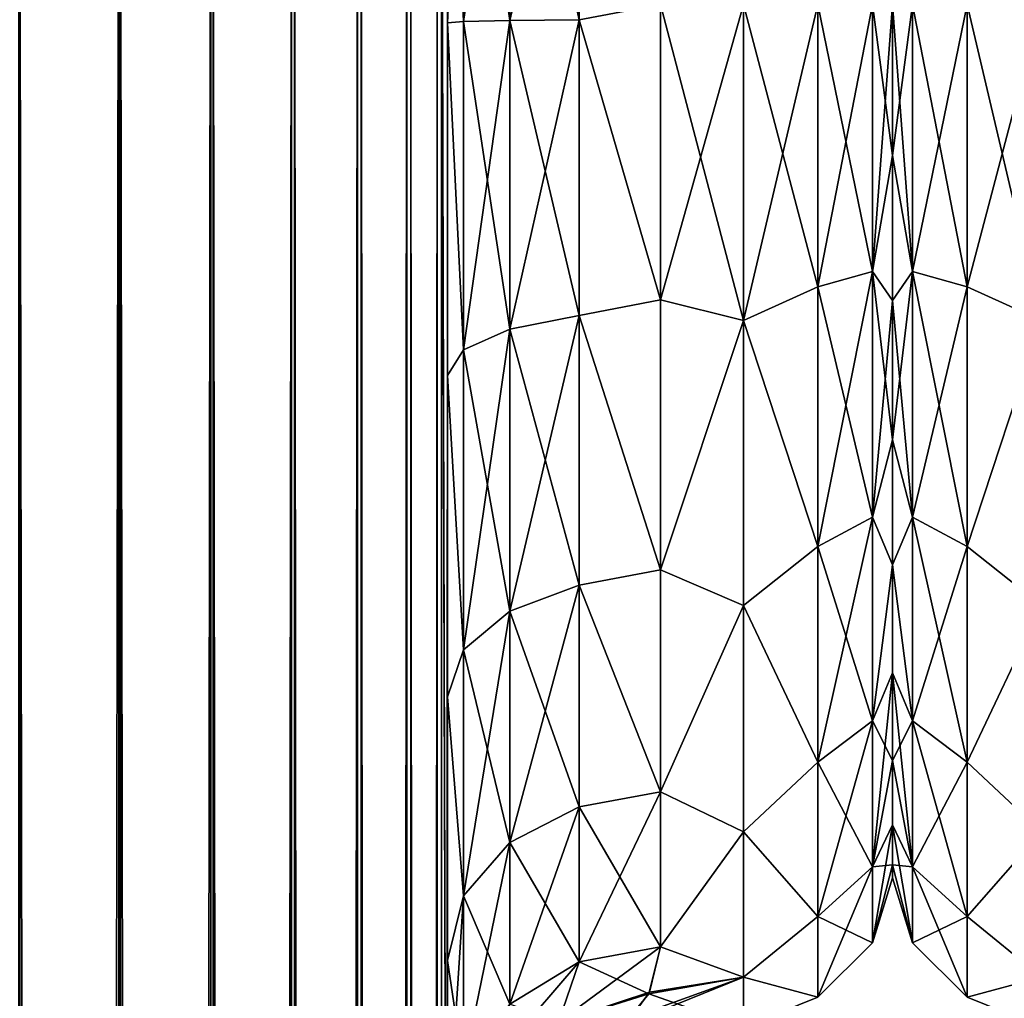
# Model space of a CAD drawing. Extents: x -100 to 297, y -1575 to 75.
# Tile 214 of 256: x 72 to 95, y -51 to -28. Entities that reach past the tile are written whole.
import ezdxf

# ---------------------------------------------------------------- set-up
doc = ezdxf.new("R2010")
doc.units = 0
doc.header["$LTSCALE"] = 41.718519
for name, color, linetype in [('109', 7, 'CONTINUOUS'), ('111', 7, 'CONTINUOUS'), ('113', 7, 'CONTINUOUS'), ('127', 7, 'CONTINUOUS'), ('128', 7, 'CONTINUOUS'), ('132', 7, 'CONTINUOUS'), ('141', 7, 'CONTINUOUS'), ('145', 7, 'CONTINUOUS'), ('168', 7, 'CONTINUOUS'), ('182', 7, 'CONTINUOUS'), ('198', 7, 'CONTINUOUS')]:
    doc.layers.add(name, color=color, linetype=linetype)

msp = doc.modelspace()

# ---------------------------------------------------------------- linework, layer by layer
at = {"layer": '109', "linetype": 'CONTINUOUS'}
for points in [[(81.55, -52.596, 33.967), (81.55, -54.109, 30.733), (81.55, -12.5, 95), (81.55, -52.596, 33.967)], [(81.55, -12.5, 95), (81.55, -54.109, 30.733), (81.55, -28.43, 28.995), (81.55, -12.5, 95)], [(81.55, -51.662, 37.439), (81.55, -52.596, 33.967), (81.55, -12.5, 95), (81.55, -51.662, 37.439)], [(81.55, -51.353, 41.002), (81.55, -51.662, 37.439), (81.55, -12.5, 95), (81.55, -51.353, 41.002)], [(81.55, -51.663, 44.565), (81.55, -51.353, 41.002), (81.55, -12.5, 95), (81.55, -51.663, 44.565)], [(81.55, -52.598, 48.037), (81.55, -51.663, 44.565), (81.55, -12.5, 95), (81.55, -52.598, 48.037)], [(81.55, -54.111, 51.27), (81.55, -52.598, 48.037), (81.55, -12.5, 95), (81.55, -54.111, 51.27)], [(81.55, -56.175, 54.211), (81.55, -54.111, 51.27), (81.55, -12.5, 95), (81.55, -56.175, 54.211)], [(81.55, -58.712, 56.733), (81.55, -56.175, 54.211), (81.55, -12.5, 95), (81.55, -58.712, 56.733)], [(81.55, -61.643, 58.776), (81.55, -58.712, 56.733), (81.55, -12.5, 95), (81.55, -61.643, 58.776)], [(81.55, -64.918, 60.288), (81.55, -61.643, 58.776), (81.55, -12.5, 95), (81.55, -64.918, 60.288)], [(81.55, -61.639, 64.226), (81.55, -64.918, 60.288), (81.55, -12.5, 95), (81.55, -61.639, 64.226)], [(81.55, -58.709, 66.269), (81.55, -61.639, 64.226), (81.55, -12.5, 95), (81.55, -58.709, 66.269)], [(81.55, -56.173, 68.792), (81.55, -58.709, 66.269), (81.55, -12.5, 95), (81.55, -56.173, 68.792)], [(81.55, -54.109, 71.733), (81.55, -56.173, 68.792), (81.55, -12.5, 95), (81.55, -54.109, 71.733)], [(81.55, -52.596, 74.967), (81.55, -54.109, 71.733), (81.55, -12.5, 95), (81.55, -52.596, 74.967)], [(81.55, -51.662, 78.439), (81.55, -52.596, 74.967), (81.55, -12.5, 95), (81.55, -51.662, 78.439)], [(81.55, -51.353, 82.002), (81.55, -51.662, 78.439), (81.55, -12.5, 95), (81.55, -51.353, 82.002)], [(81.55, -51.663, 85.565), (81.55, -51.353, 82.002), (81.55, -12.5, 95), (81.55, -51.663, 85.565)], [(81.55, -52.598, 89.037), (81.55, -51.663, 85.565), (81.55, -12.5, 95), (81.55, -52.598, 89.037)], [(81.55, -54.111, 92.27), (81.55, -52.598, 89.037), (81.55, -12.5, 95), (81.55, -54.111, 92.27)], [(81.55, -56.175, 95.211), (81.55, -54.111, 92.27), (81.55, -12.5, 95), (81.55, -56.175, 95.211)], [(81.55, -12.869, 97.323), (81.55, -56.175, 95.211), (81.55, -12.5, 95), (81.55, -12.869, 97.323)], [(81.55, -20.113, 27.905), (81.55, -12.5, 95), (81.55, -28.43, 28.995), (81.55, -20.113, 27.905)], [(81.55, -12.5, -95), (81.55, -12.5, -24.51), (81.55, -54.109, -92.267), (81.55, -12.5, -95)], [(81.55, -54.109, -92.267), (81.55, -12.5, -24.51), (81.55, -52.596, -89.033), (81.55, -54.109, -92.267)], [(81.55, -52.596, -89.033), (81.55, -12.5, -24.51), (81.55, -51.662, -85.561), (81.55, -52.596, -89.033)], [(81.55, -51.662, -85.561), (81.55, -12.5, -24.51), (81.55, -51.353, -81.998), (81.55, -51.662, -85.561)], [(81.55, -51.353, -81.998), (81.55, -12.5, -24.51), (81.55, -51.663, -78.435), (81.55, -51.353, -81.998)], [(81.55, -51.663, -78.435), (81.55, -12.5, -24.51), (81.55, -52.598, -74.963), (81.55, -51.663, -78.435)], [(81.55, -52.598, -74.963), (81.55, -12.5, -24.51), (81.55, -54.111, -71.73), (81.55, -52.598, -74.963)], [(81.55, -54.111, -71.73), (81.55, -12.5, -24.51), (81.55, -56.175, -68.789), (81.55, -54.111, -71.73)], [(81.55, -56.175, -68.789), (81.55, -12.5, -24.51), (81.55, -58.712, -66.267), (81.55, -56.175, -68.789)], [(81.55, -58.712, -66.267), (81.55, -12.5, -24.51), (81.55, -61.643, -64.224), (81.55, -58.712, -66.267)], [(81.55, -61.643, -64.224), (81.55, -12.5, -24.51), (81.55, -64.918, -62.712), (81.55, -61.643, -64.224)], [(81.55, -12.5, -24.51), (81.55, -58.709, -56.731), (81.55, -64.918, -62.712), (81.55, -12.5, -24.51)], [(81.55, -58.709, -56.731), (81.55, -12.5, -24.51), (81.55, -56.173, -54.208), (81.55, -58.709, -56.731)], [(81.55, -56.173, -54.208), (81.55, -12.5, -24.51), (81.55, -54.109, -51.267), (81.55, -56.173, -54.208)], [(81.55, -54.109, -51.267), (81.55, -12.5, -24.51), (81.55, -52.596, -48.033), (81.55, -54.109, -51.267)], [(81.55, -52.596, -48.033), (81.55, -12.5, -24.51), (81.55, -51.662, -44.561), (81.55, -52.596, -48.033)], [(81.55, -51.662, -44.561), (81.55, -12.5, -24.51), (81.55, -20.113, -27.905), (81.55, -51.662, -44.561)], [(81.55, -12.869, -97.323), (81.55, -12.5, -95), (81.55, -56.173, -95.208), (81.55, -12.869, -97.323)], [(81.55, -56.173, -95.208), (81.55, -12.5, -95), (81.55, -54.109, -92.267), (81.55, -56.173, -95.208)], [(81.55, -58.712, 97.733), (81.55, -56.175, 95.211), (81.55, -12.869, 97.323), (81.55, -58.712, 97.733)], [(81.55, -13.066, 97.858), (81.55, -58.712, 97.733), (81.55, -12.869, 97.323), (81.55, -13.066, 97.858)], [(81.55, -13.066, -97.858), (81.55, -12.869, -97.323), (81.55, -58.709, -97.731), (81.55, -13.066, -97.858)], [(81.55, -58.709, -97.731), (81.55, -12.869, -97.323), (81.55, -56.173, -95.208), (81.55, -58.709, -97.731)], [(81.55, -13.935, 99.404), (81.55, -58.712, 97.733), (81.55, -13.066, 97.858), (81.55, -13.935, 99.404)], [(81.55, -13.935, -99.404), (81.55, -13.066, -97.858), (81.55, -61.639, -99.774), (81.55, -13.935, -99.404)], [(81.55, -61.639, -99.774), (81.55, -13.066, -97.858), (81.55, -58.709, -97.731), (81.55, -61.639, -99.774)], [(81.55, -61.643, 99.776), (81.55, -58.712, 97.733), (81.55, -13.935, 99.404), (81.55, -61.643, 99.776)], [(81.55, -14.697, 100.303), (81.55, -61.643, 99.776), (81.55, -13.935, 99.404), (81.55, -14.697, 100.303)], [(81.55, -14.697, -100.303), (81.55, -13.935, -99.404), (81.55, -61.639, -99.774), (81.55, -14.697, -100.303)], [(81.55, -15.59, 101.061), (81.55, -61.643, 99.776), (81.55, -14.697, 100.303), (81.55, -15.59, 101.061)], [(81.55, -15.59, -101.061), (81.55, -14.697, -100.303), (81.55, -64.914, -101.287), (81.55, -15.59, -101.061)], [(81.55, -64.914, -101.287), (81.55, -14.697, -100.303), (81.55, -61.639, -99.774), (81.55, -64.914, -101.287)], [(81.55, -64.918, 101.288), (81.55, -61.643, 99.776), (81.55, -15.59, 101.061), (81.55, -64.918, 101.288)], [(81.55, -17.142, 101.934), (81.55, -64.918, 101.288), (81.55, -15.59, 101.061), (81.55, -17.142, 101.934)], [(81.55, -17.142, -101.934), (81.55, -15.59, -101.061), (81.55, -64.914, -101.287), (81.55, -17.142, -101.934)], [(81.55, -17.671, 102.129), (81.55, -64.918, 101.288), (81.55, -17.142, 101.934), (81.55, -17.671, 102.129)], [(81.55, -17.671, -102.129), (81.55, -17.142, -101.934), (81.55, -68.317, -102.195), (81.55, -17.671, -102.129)], [(81.55, -68.317, -102.195), (81.55, -17.142, -101.934), (81.55, -64.914, -101.287), (81.55, -68.317, -102.195)], [(81.55, -68.32, 102.196), (81.55, -64.918, 101.288), (81.55, -17.671, 102.129), (81.55, -68.32, 102.196)], [(81.55, -20, 102.5), (81.55, -68.32, 102.196), (81.55, -17.671, 102.129), (81.55, -20, 102.5)], [(81.55, -20, -102.5), (81.55, -17.671, -102.129), (81.55, -71.85, -102.5), (81.55, -20, -102.5)], [(81.55, -71.85, -102.5), (81.55, -17.671, -102.129), (81.55, -68.317, -102.195), (81.55, -71.85, -102.5)], [(81.55, -71.85, 102.5), (81.55, -68.32, 102.196), (81.55, -20, 102.5), (81.55, -71.85, 102.5)], [(81.55, -51.353, -40.998), (81.55, -51.662, -44.561), (81.55, -20.113, -27.905), (81.55, -51.353, -40.998)], [(81.55, -51.663, -37.435), (81.55, -51.353, -40.998), (81.55, -20.113, -27.905), (81.55, -51.663, -37.435)], [(81.55, -52.598, -33.963), (81.55, -51.663, -37.435), (81.55, -20.113, -27.905), (81.55, -52.598, -33.963)], [(81.55, -28.431, -28.995), (81.55, -52.598, -33.963), (81.55, -20.113, -27.905), (81.55, -28.431, -28.995)], [(81.55, -54.109, 30.733), (81.55, -56.173, 27.792), (81.55, -28.43, 28.995), (81.55, -54.109, 30.733)], [(81.55, -28.43, 28.995), (81.55, -56.173, 27.792), (81.55, -36.704, 27.66), (81.55, -28.43, 28.995)], [(81.55, -54.111, -30.73), (81.55, -52.598, -33.963), (81.55, -28.431, -28.995), (81.55, -54.111, -30.73)], [(81.55, -56.175, -27.789), (81.55, -54.111, -30.73), (81.55, -28.431, -28.995), (81.55, -56.175, -27.789)], [(81.55, -36.704, -27.66), (81.55, -56.175, -27.789), (81.55, -28.431, -28.995), (81.55, -36.704, -27.66)], [(81.55, -56.173, 27.792), (81.55, -58.709, 25.269), (81.55, -36.704, 27.66), (81.55, -56.173, 27.792)], [(81.55, -36.704, 27.66), (81.55, -58.709, 25.269), (81.55, -44.247, 24.019), (81.55, -36.704, 27.66)], [(81.55, -58.712, -25.267), (81.55, -56.175, -27.789), (81.55, -36.704, -27.66), (81.55, -58.712, -25.267)], [(81.55, -44.247, -24.019), (81.55, -58.712, -25.267), (81.55, -36.704, -27.66), (81.55, -44.247, -24.019)], [(81.55, -68.317, 20.805), (81.55, -65.206, 19.392), (81.55, -44.247, 24.019), (81.55, -68.317, 20.805)], [(81.55, -44.247, 24.019), (81.55, -65.206, 19.392), (81.55, -50.439, 18.367), (81.55, -44.247, 24.019)], [(81.55, -64.914, 21.713), (81.55, -68.317, 20.805), (81.55, -44.247, 24.019), (81.55, -64.914, 21.713)], [(81.55, -61.639, 23.226), (81.55, -64.914, 21.713), (81.55, -44.247, 24.019), (81.55, -61.639, 23.226)], [(81.55, -58.709, 25.269), (81.55, -61.639, 23.226), (81.55, -44.247, 24.019), (81.55, -58.709, 25.269)], [(81.55, -61.643, -23.224), (81.55, -58.712, -25.267), (81.55, -44.247, -24.019), (81.55, -61.643, -23.224)], [(81.55, -50.439, -18.367), (81.55, -61.643, -23.224), (81.55, -44.247, -24.019), (81.55, -50.439, -18.367)], [(81.55, -59.283, 16.195), (81.55, -54.723, 11.265), (81.55, -50.439, 18.367), (81.55, -59.283, 16.195)], [(81.55, -65.206, 19.392), (81.55, -59.283, 16.195), (81.55, -50.439, 18.367), (81.55, -65.206, 19.392)], [(81.55, -64.918, -21.712), (81.55, -61.643, -23.224), (81.55, -50.439, -18.367), (81.55, -64.918, -21.712)], [(81.55, -68.32, -20.804), (81.55, -64.918, -21.712), (81.55, -50.439, -18.367), (81.55, -68.32, -20.804)], [(81.55, -68.4, -20.202), (81.55, -68.32, -20.804), (81.55, -50.439, -18.367), (81.55, -68.4, -20.202)], [(81.55, -65.132, -19.369), (81.55, -68.4, -20.202), (81.55, -50.439, -18.367), (81.55, -65.132, -19.369)], [(81.55, -59.257, -16.174), (81.55, -65.132, -19.369), (81.55, -50.439, -18.367), (81.55, -59.257, -16.174)], [(81.55, -54.723, -11.265), (81.55, -59.257, -16.174), (81.55, -50.439, -18.367), (81.55, -54.723, -11.265)]]:
    msp.add_3dface(points, dxfattribs=at)
at = {"layer": '111', "linetype": 'CONTINUOUS'}
for points in [[(92, -28, -20.5), (92, -28, 20.5), (92, -31.541, 20.193), (92, -28, -20.5)], [(92, -31.541, -20.194), (92, -28, -20.5), (92, -31.541, 20.193), (92, -31.541, -20.194)], [(92, -34.947, -19.283), (92, -31.541, -20.194), (92, -31.541, 20.193), (92, -34.947, -19.283)], [(92, -34.947, 19.283), (92, -34.947, -19.283), (92, -31.541, 20.193), (92, -34.947, 19.283)], [(92, -38.219, -17.77), (92, -34.947, -19.283), (92, -38.219, 17.77), (92, -38.219, -17.77)], [(92, -38.219, 17.77), (92, -34.947, -19.283), (92, -34.947, 19.283), (92, -38.219, 17.77)], [(92, -41.147, -15.726), (92, -38.219, -17.77), (92, -41.147, 15.726), (92, -41.147, -15.726)], [(92, -41.147, 15.726), (92, -38.219, -17.77), (92, -38.219, 17.77), (92, -41.147, 15.726)], [(92, -43.681, -13.204), (92, -41.147, -15.726), (92, -43.681, 13.204), (92, -43.681, -13.204)], [(92, -43.681, 13.204), (92, -41.147, -15.726), (92, -41.147, 15.726), (92, -43.681, 13.204)], [(92, -45.743, -10.263), (92, -43.681, -13.204), (92, -45.743, 10.263), (92, -45.743, -10.263)], [(92, -45.743, 10.263), (92, -43.681, -13.204), (92, -43.681, 13.204), (92, -45.743, 10.263)], [(92, -47.254, -7.031), (92, -45.743, -10.263), (92, -47.254, 7.031), (92, -47.254, -7.031)], [(92, -47.254, 7.031), (92, -45.743, -10.263), (92, -45.743, 10.263), (92, -47.254, 7.031)], [(92, -48.188, -3.561), (92, -47.254, -7.031), (92, -48.188, 3.561), (92, -48.188, -3.561)], [(92, -48.188, 3.561), (92, -47.254, -7.031), (92, -47.254, 7.031), (92, -48.188, 3.561)], [(92, -48.497, 0), (92, -48.188, -3.561), (92, -48.188, 3.561), (92, -48.497, 0)]]:
    msp.add_3dface(points, dxfattribs=at)
at = {"layer": '113', "linetype": 'CONTINUOUS'}
for points in [[(86.55, -28, -24), (88.5, -28, -24), (88.5, -35.416, -22.825), (86.55, -28, -24)], [(88.5, -28, 24), (86.55, -28, 24), (86.55, -34.931, 22.977), (88.5, -28, 24)], [(88.5, -35.416, 22.825), (88.5, -28, 24), (86.55, -34.931, 22.977), (88.5, -35.416, 22.825)], [(86.55, -28, -24), (88.5, -35.416, -22.825), (86.55, -34.931, -22.977), (86.55, -28, -24)], [(86.55, -41.271, 19.997), (88.5, -35.416, 22.825), (86.55, -34.931, 22.977), (86.55, -41.271, 19.997)], [(86.55, -34.931, -22.977), (88.5, -35.416, -22.825), (86.55, -41.271, -19.997), (86.55, -34.931, -22.977)], [(88.5, -42.107, 19.416), (88.5, -35.416, 22.825), (86.55, -41.271, 19.997), (88.5, -42.107, 19.416)], [(88.5, -35.416, -22.825), (88.5, -42.107, -19.416), (86.55, -41.271, -19.997), (88.5, -35.416, -22.825)], [(86.55, -46.481, 15.312), (88.5, -42.107, 19.416), (86.55, -41.271, 19.997), (86.55, -46.481, 15.312)], [(86.55, -41.271, -19.997), (88.5, -42.107, -19.416), (86.55, -46.481, -15.312), (86.55, -41.271, -19.997)], [(88.5, -47.416, 14.107), (88.5, -42.107, 19.416), (86.55, -46.481, 15.312), (88.5, -47.416, 14.107)], [(88.5, -42.107, -19.416), (88.5, -47.416, -14.107), (86.55, -46.481, -15.312), (88.5, -42.107, -19.416)], [(86.55, -50.115, 9.323), (88.5, -47.416, 14.107), (86.55, -46.481, 15.312), (86.55, -50.115, 9.323)], [(86.55, -46.481, -15.312), (88.5, -47.416, -14.107), (86.55, -50.115, -9.323), (86.55, -46.481, -15.312)], [(88.5, -50.825, 7.416), (88.5, -47.416, 14.107), (86.55, -50.115, 9.323), (88.5, -50.825, 7.416)], [(88.5, -47.416, -14.107), (88.5, -50.825, -7.416), (86.55, -50.115, -9.323), (88.5, -47.416, -14.107)], [(86.55, -50.115, -9.323), (88.5, -50.825, -7.416), (86.276, -51.219, -6.072), (86.55, -50.115, -9.323)], [(86.298, -51.177, 6.232), (88.5, -50.825, 7.416), (86.55, -50.115, 9.323), (86.298, -51.177, 6.232)], [(88.5, -52, 0), (88.5, -50.825, 7.416), (85.62, -51.994, 0.524), (88.5, -52, 0)], [(85.62, -51.994, 0.524), (88.5, -50.825, 7.416), (85.855, -51.779, 3.247), (85.62, -51.994, 0.524)], [(85.855, -51.779, 3.247), (88.5, -50.825, 7.416), (86.298, -51.177, 6.232), (85.855, -51.779, 3.247)], [(88.5, -50.825, -7.416), (88.5, -52, 0), (86.276, -51.219, -6.072), (88.5, -50.825, -7.416)], [(86.276, -51.219, -6.072), (88.5, -52, 0), (85.703, -51.923, -1.924), (86.276, -51.219, -6.072)]]:
    msp.add_3dface(points, dxfattribs=at)
at = {"layer": '127', "linetype": 'CONTINUOUS'}
for points in [[(81.55, -28.431, -28.995), (81.55, -20.113, -27.905), (81.931, -28.398, -27.084), (81.55, -28.431, -28.995)], [(81.931, -28.398, -27.084), (81.55, -20.113, -27.905), (81.931, -20.655, -26.072), (81.931, -28.398, -27.084)], [(81.931, -28.398, -27.084), (81.931, -20.655, -26.072), (83.016, -28.374, -25.46), (81.931, -28.398, -27.084)], [(83.016, -28.374, -25.46), (81.931, -20.655, -26.072), (83.016, -21.095, -24.509), (83.016, -28.374, -25.46)], [(83.016, -28.374, -25.46), (83.016, -21.095, -24.509), (84.64, -28.358, -24.376), (83.016, -28.374, -25.46)], [(84.64, -28.358, -24.376), (83.016, -21.095, -24.509), (84.64, -21.389, -23.466), (84.64, -28.358, -24.376)], [(86.55, -28, -24), (84.64, -28.358, -24.376), (84.64, -21.389, -23.466), (86.55, -28, -24)], [(86.55, -28, -24), (86.55, -34.931, -22.977), (84.64, -28.358, -24.376), (86.55, -28, -24)], [(81.931, -36.107, -25.845), (81.55, -28.431, -28.995), (81.931, -28.398, -27.084), (81.931, -36.107, -25.845)], [(81.55, -36.704, -27.66), (81.55, -28.431, -28.995), (81.931, -36.107, -25.845), (81.55, -36.704, -27.66)], [(83.016, -35.622, -24.296), (81.931, -28.398, -27.084), (83.016, -28.374, -25.46), (83.016, -35.622, -24.296)], [(81.931, -36.107, -25.845), (81.931, -28.398, -27.084), (83.016, -35.622, -24.296), (81.931, -36.107, -25.845)], [(84.64, -35.297, -23.261), (83.016, -28.374, -25.46), (84.64, -28.358, -24.376), (84.64, -35.297, -23.261)], [(83.016, -35.622, -24.296), (83.016, -28.374, -25.46), (84.64, -35.297, -23.261), (83.016, -35.622, -24.296)], [(86.55, -34.931, -22.977), (84.64, -35.297, -23.261), (84.64, -28.358, -24.376), (86.55, -34.931, -22.977)], [(86.55, -34.931, -22.977), (86.55, -41.271, -19.997), (84.64, -35.297, -23.261), (86.55, -34.931, -22.977)], [(84.64, -41.63, -20.213), (83.016, -35.622, -24.296), (84.64, -35.297, -23.261), (84.64, -41.63, -20.213)], [(86.55, -41.271, -19.997), (84.64, -41.63, -20.213), (84.64, -35.297, -23.261), (86.55, -41.271, -19.997)], [(83.016, -42.236, -21.112), (81.931, -36.107, -25.845), (83.016, -35.622, -24.296), (83.016, -42.236, -21.112)], [(83.016, -42.236, -21.112), (83.016, -35.622, -24.296), (84.64, -41.63, -20.213), (83.016, -42.236, -21.112)], [(81.931, -43.143, -22.458), (81.55, -36.704, -27.66), (81.931, -36.107, -25.845), (81.931, -43.143, -22.458)], [(81.931, -43.143, -22.458), (81.931, -36.107, -25.845), (83.016, -42.236, -21.112), (81.931, -43.143, -22.458)], [(81.55, -44.247, -24.019), (81.55, -36.704, -27.66), (81.931, -43.143, -22.458), (81.55, -44.247, -24.019)], [(86.55, -41.271, -19.997), (86.55, -46.481, -15.312), (84.64, -41.63, -20.213), (86.55, -41.271, -19.997)], [(84.64, -46.83, -15.485), (83.016, -42.236, -21.112), (84.64, -41.63, -20.213), (84.64, -46.83, -15.485)], [(86.55, -46.481, -15.312), (84.64, -46.83, -15.485), (84.64, -41.63, -20.213), (86.55, -46.481, -15.312)], [(83.016, -47.667, -16.174), (81.931, -43.143, -22.458), (83.016, -42.236, -21.112), (83.016, -47.667, -16.174)], [(83.016, -47.667, -16.174), (83.016, -42.236, -21.112), (84.64, -46.83, -15.485), (83.016, -47.667, -16.174)], [(81.931, -48.921, -17.205), (81.55, -44.247, -24.019), (81.931, -43.143, -22.458), (81.931, -48.921, -17.205)], [(81.931, -48.921, -17.205), (81.931, -43.143, -22.458), (83.016, -47.667, -16.174), (81.931, -48.921, -17.205)], [(81.55, -50.439, -18.367), (81.55, -44.247, -24.019), (81.931, -48.921, -17.205), (81.55, -50.439, -18.367)], [(86.55, -46.481, -15.312), (86.55, -50.115, -9.323), (84.64, -46.83, -15.485), (86.55, -46.481, -15.312)], [(84.64, -50.465, -9.47), (83.016, -47.667, -16.174), (84.64, -46.83, -15.485), (84.64, -50.465, -9.47)], [(86.55, -50.115, -9.323), (84.64, -50.465, -9.47), (84.64, -46.83, -15.485), (86.55, -50.115, -9.323)], [(83.016, -51.463, -9.891), (81.931, -48.921, -17.205), (83.016, -47.667, -16.174), (83.016, -51.463, -9.891)], [(83.016, -51.463, -9.891), (83.016, -47.667, -16.174), (84.64, -50.465, -9.47), (83.016, -51.463, -9.891)], [(81.931, -52.96, -10.522), (81.55, -50.439, -18.367), (81.931, -48.921, -17.205), (81.931, -52.96, -10.522)], [(81.931, -52.96, -10.522), (81.931, -48.921, -17.205), (83.016, -51.463, -9.891), (81.931, -52.96, -10.522)], [(81.55, -54.723, -11.265), (81.55, -50.439, -18.367), (81.931, -52.96, -10.522), (81.55, -54.723, -11.265)]]:
    msp.add_3dface(points, dxfattribs=at)
at = {"layer": '128', "linetype": 'CONTINUOUS'}
for points in [[(81.55, -20.113, 27.905), (81.55, -28.43, 28.995), (81.931, -20.655, 26.072), (81.55, -20.113, 27.905)], [(81.931, -20.655, 26.072), (81.55, -28.43, 28.995), (81.931, -28.398, 27.084), (81.931, -20.655, 26.072)], [(81.931, -20.655, 26.072), (81.931, -28.398, 27.084), (83.016, -21.095, 24.509), (81.931, -20.655, 26.072)], [(83.016, -21.095, 24.509), (81.931, -28.398, 27.084), (83.016, -28.374, 25.46), (83.016, -21.095, 24.509)], [(83.016, -21.095, 24.509), (83.016, -28.374, 25.46), (84.64, -21.389, 23.466), (83.016, -21.095, 24.509)], [(84.64, -21.389, 23.466), (83.016, -28.374, 25.46), (84.64, -28.358, 24.376), (84.64, -21.389, 23.466)], [(86.55, -28, 24), (84.64, -21.389, 23.466), (84.64, -28.358, 24.376), (86.55, -28, 24)], [(86.55, -34.931, 22.977), (86.55, -28, 24), (84.64, -28.358, 24.376), (86.55, -34.931, 22.977)], [(81.931, -28.398, 27.084), (81.55, -28.43, 28.995), (81.931, -36.107, 25.845), (81.931, -28.398, 27.084)], [(81.55, -28.43, 28.995), (81.55, -36.704, 27.66), (81.931, -36.107, 25.845), (81.55, -28.43, 28.995)], [(81.931, -28.398, 27.084), (81.931, -36.107, 25.845), (83.016, -28.374, 25.46), (81.931, -28.398, 27.084)], [(83.016, -28.374, 25.46), (81.931, -36.107, 25.845), (83.016, -35.622, 24.296), (83.016, -28.374, 25.46)], [(83.016, -28.374, 25.46), (83.016, -35.622, 24.296), (84.64, -28.358, 24.376), (83.016, -28.374, 25.46)], [(84.64, -28.358, 24.376), (83.016, -35.622, 24.296), (84.64, -35.297, 23.261), (84.64, -28.358, 24.376)], [(86.55, -34.931, 22.977), (84.64, -28.358, 24.376), (84.64, -35.297, 23.261), (86.55, -34.931, 22.977)], [(86.55, -41.271, 19.997), (86.55, -34.931, 22.977), (84.64, -35.297, 23.261), (86.55, -41.271, 19.997)], [(83.016, -35.622, 24.296), (83.016, -42.236, 21.112), (84.64, -35.297, 23.261), (83.016, -35.622, 24.296)], [(84.64, -35.297, 23.261), (83.016, -42.236, 21.112), (84.64, -41.63, 20.213), (84.64, -35.297, 23.261)], [(86.55, -41.271, 19.997), (84.64, -35.297, 23.261), (84.64, -41.63, 20.213), (86.55, -41.271, 19.997)], [(81.931, -36.107, 25.845), (81.931, -43.143, 22.458), (83.016, -35.622, 24.296), (81.931, -36.107, 25.845)], [(83.016, -35.622, 24.296), (81.931, -43.143, 22.458), (83.016, -42.236, 21.112), (83.016, -35.622, 24.296)], [(81.931, -36.107, 25.845), (81.55, -36.704, 27.66), (81.931, -43.143, 22.458), (81.931, -36.107, 25.845)], [(81.55, -36.704, 27.66), (81.55, -44.247, 24.019), (81.931, -43.143, 22.458), (81.55, -36.704, 27.66)], [(86.55, -46.481, 15.312), (86.55, -41.271, 19.997), (84.64, -41.63, 20.213), (86.55, -46.481, 15.312)], [(83.016, -42.236, 21.112), (83.016, -47.667, 16.174), (84.64, -41.63, 20.213), (83.016, -42.236, 21.112)], [(84.64, -41.63, 20.213), (83.016, -47.667, 16.174), (84.64, -46.83, 15.485), (84.64, -41.63, 20.213)], [(86.55, -46.481, 15.312), (84.64, -41.63, 20.213), (84.64, -46.83, 15.485), (86.55, -46.481, 15.312)], [(81.931, -43.143, 22.458), (81.931, -48.921, 17.205), (83.016, -42.236, 21.112), (81.931, -43.143, 22.458)], [(83.016, -42.236, 21.112), (81.931, -48.921, 17.205), (83.016, -47.667, 16.174), (83.016, -42.236, 21.112)], [(81.931, -43.143, 22.458), (81.55, -44.247, 24.019), (81.931, -48.921, 17.205), (81.931, -43.143, 22.458)], [(81.55, -44.247, 24.019), (81.55, -50.439, 18.367), (81.931, -48.921, 17.205), (81.55, -44.247, 24.019)], [(86.55, -50.115, 9.323), (86.55, -46.481, 15.312), (84.64, -50.465, 9.47), (86.55, -50.115, 9.323)], [(86.55, -46.481, 15.312), (84.64, -46.83, 15.485), (84.64, -50.465, 9.47), (86.55, -46.481, 15.312)], [(83.016, -47.667, 16.174), (83.016, -51.463, 9.891), (84.64, -46.83, 15.485), (83.016, -47.667, 16.174)], [(84.64, -46.83, 15.485), (83.016, -51.463, 9.891), (84.64, -50.465, 9.47), (84.64, -46.83, 15.485)], [(81.931, -48.921, 17.205), (81.931, -52.96, 10.522), (83.016, -47.667, 16.174), (81.931, -48.921, 17.205)], [(83.016, -47.667, 16.174), (81.931, -52.96, 10.522), (83.016, -51.463, 9.891), (83.016, -47.667, 16.174)], [(81.55, -50.439, 18.367), (81.55, -54.723, 11.265), (81.931, -48.921, 17.205), (81.55, -50.439, 18.367)], [(81.931, -48.921, 17.205), (81.55, -54.723, 11.265), (81.931, -52.96, 10.522), (81.931, -48.921, 17.205)]]:
    msp.add_3dface(points, dxfattribs=at)
at = {"layer": '132', "linetype": 'CONTINUOUS'}
for points in [[(88.5, -35.416, -22.825), (88.5, -28, -24), (90.25, -34.629, -22.578), (88.5, -35.416, -22.825)], [(88.5, -28, -24), (90.25, -28, -23.531), (90.25, -34.629, -22.578), (88.5, -28, -24)], [(88.5, -28, 24), (88.5, -35.416, 22.825), (90.25, -28, 23.531), (88.5, -28, 24)], [(90.25, -28, 23.531), (88.5, -35.416, 22.825), (90.25, -34.629, 22.578), (90.25, -28, 23.531)], [(90.25, -28, -23.531), (91.532, -34.268, -21.347), (90.25, -34.629, -22.578), (90.25, -28, -23.531)], [(90.25, -28, -23.531), (91.532, -28, -22.248), (91.532, -34.268, -21.347), (90.25, -28, -23.531)], [(91.532, -28, 22.248), (90.25, -28, 23.531), (90.25, -34.629, 22.578), (91.532, -28, 22.248)], [(91.532, -34.268, 21.347), (91.532, -28, 22.248), (90.25, -34.629, 22.578), (91.532, -34.268, 21.347)], [(92, -31.541, 20.193), (92, -28, 20.5), (91.532, -34.268, 21.347), (92, -31.541, 20.193)], [(92, -28, 20.5), (91.532, -28, 22.248), (91.532, -34.268, 21.347), (92, -28, 20.5)], [(92, -28, -20.5), (92, -31.541, -20.194), (91.532, -28, -22.248), (92, -28, -20.5)], [(91.532, -28, -22.248), (92, -31.541, -20.194), (91.532, -34.268, -21.347), (91.532, -28, -22.248)], [(92, -31.541, -20.194), (92, -34.947, -19.283), (91.532, -34.268, -21.347), (92, -31.541, -20.194)], [(92, -34.947, 19.283), (92, -31.541, 20.193), (91.532, -34.268, 21.347), (92, -34.947, 19.283)], [(90.25, -40.722, 19.796), (91.532, -34.268, 21.347), (90.25, -34.629, 22.578), (90.25, -40.722, 19.796)], [(91.532, -40.028, 18.717), (91.532, -34.268, 21.347), (90.25, -40.722, 19.796), (91.532, -40.028, 18.717)], [(91.532, -34.268, -21.347), (91.532, -40.028, -18.717), (90.25, -34.629, -22.578), (91.532, -34.268, -21.347)], [(92, -34.947, -19.283), (92, -38.219, -17.77), (91.532, -34.268, -21.347), (92, -34.947, -19.283)], [(91.532, -34.268, -21.347), (92, -38.219, -17.77), (91.532, -40.028, -18.717), (91.532, -34.268, -21.347)], [(91.532, -40.028, 18.717), (92, -34.947, 19.283), (91.532, -34.268, 21.347), (91.532, -40.028, 18.717)], [(88.5, -35.416, 22.825), (90.25, -40.722, 19.796), (90.25, -34.629, 22.578), (88.5, -35.416, 22.825)], [(88.5, -35.416, -22.825), (90.25, -34.629, -22.578), (90.25, -40.722, -19.796), (88.5, -35.416, -22.825)], [(90.25, -34.629, -22.578), (91.532, -40.028, -18.717), (90.25, -40.722, -19.796), (90.25, -34.629, -22.578)], [(92, -38.219, 17.77), (92, -34.947, 19.283), (91.532, -40.028, 18.717), (92, -38.219, 17.77)], [(88.5, -35.416, 22.825), (88.5, -42.107, 19.416), (90.25, -40.722, 19.796), (88.5, -35.416, 22.825)], [(88.5, -42.107, -19.416), (88.5, -35.416, -22.825), (90.25, -40.722, -19.796), (88.5, -42.107, -19.416)], [(92, -38.219, -17.77), (92, -41.147, -15.726), (91.532, -40.028, -18.717), (92, -38.219, -17.77)], [(92, -41.147, 15.726), (92, -38.219, 17.77), (91.532, -40.028, 18.717), (92, -41.147, 15.726)], [(90.25, -45.784, 15.41), (91.532, -40.028, 18.717), (90.25, -40.722, 19.796), (90.25, -45.784, 15.41)], [(91.532, -44.814, 14.57), (91.532, -40.028, 18.717), (90.25, -45.784, 15.41), (91.532, -44.814, 14.57)], [(91.532, -40.028, -18.717), (91.532, -44.814, -14.57), (90.25, -40.722, -19.796), (91.532, -40.028, -18.717)], [(91.532, -40.028, -18.717), (92, -41.147, -15.726), (91.532, -44.814, -14.57), (91.532, -40.028, -18.717)], [(91.532, -44.814, 14.57), (92, -41.147, 15.726), (91.532, -40.028, 18.717), (91.532, -44.814, 14.57)], [(88.5, -42.107, 19.416), (90.25, -45.784, 15.41), (90.25, -40.722, 19.796), (88.5, -42.107, 19.416)], [(88.5, -42.107, -19.416), (90.25, -40.722, -19.796), (90.25, -45.784, -15.41), (88.5, -42.107, -19.416)], [(90.25, -40.722, -19.796), (91.532, -44.814, -14.57), (90.25, -45.784, -15.41), (90.25, -40.722, -19.796)], [(92, -41.147, -15.726), (92, -43.681, -13.204), (91.532, -44.814, -14.57), (92, -41.147, -15.726)], [(92, -43.681, 13.204), (92, -41.147, 15.726), (91.532, -44.814, 14.57), (92, -43.681, 13.204)], [(88.5, -42.107, 19.416), (88.5, -47.416, 14.107), (90.25, -45.784, 15.41), (88.5, -42.107, 19.416)], [(88.5, -47.416, -14.107), (88.5, -42.107, -19.416), (90.25, -45.784, -15.41), (88.5, -47.416, -14.107)], [(92, -43.681, -13.204), (92, -45.743, -10.263), (91.532, -44.814, -14.57), (92, -43.681, -13.204)], [(92, -45.743, 10.263), (92, -43.681, 13.204), (91.532, -48.238, 9.242), (92, -45.743, 10.263)], [(91.532, -48.238, 9.242), (92, -43.681, 13.204), (91.532, -44.814, 14.57), (91.532, -48.238, 9.242)], [(90.25, -49.405, 9.775), (91.532, -44.814, 14.57), (90.25, -45.784, 15.41), (90.25, -49.405, 9.775)], [(91.532, -48.238, 9.242), (91.532, -44.814, 14.57), (90.25, -49.405, 9.775), (91.532, -48.238, 9.242)], [(91.532, -44.814, -14.57), (91.532, -48.238, -9.242), (90.25, -45.784, -15.41), (91.532, -44.814, -14.57)], [(91.532, -44.814, -14.57), (92, -45.743, -10.263), (91.532, -48.238, -9.242), (91.532, -44.814, -14.57)], [(92, -45.743, -10.263), (92, -47.254, -7.031), (91.532, -48.238, -9.242), (92, -45.743, -10.263)], [(92, -47.254, 7.031), (92, -45.743, 10.263), (91.532, -48.238, 9.242), (92, -47.254, 7.031)], [(88.5, -47.416, 14.107), (90.25, -49.405, 9.775), (90.25, -45.784, 15.41), (88.5, -47.416, 14.107)], [(88.5, -47.416, -14.107), (90.25, -45.784, -15.41), (90.25, -49.405, -9.775), (88.5, -47.416, -14.107)], [(90.25, -45.784, -15.41), (91.532, -48.238, -9.242), (90.25, -49.405, -9.775), (90.25, -45.784, -15.41)], [(92, -47.254, -7.031), (92, -48.188, -3.561), (91.532, -48.238, -9.242), (92, -47.254, -7.031)], [(92, -48.188, 3.561), (92, -47.254, 7.031), (91.532, -50.022, 3.166), (92, -48.188, 3.561)], [(91.532, -50.022, 3.166), (92, -47.254, 7.031), (91.532, -48.238, 9.242), (91.532, -50.022, 3.166)], [(88.5, -47.416, 14.107), (88.5, -50.825, 7.416), (90.25, -49.405, 9.775), (88.5, -47.416, 14.107)], [(88.5, -50.825, -7.416), (88.5, -47.416, -14.107), (90.25, -49.405, -9.775), (88.5, -50.825, -7.416)], [(90.25, -51.292, 3.349), (91.532, -48.238, 9.242), (90.25, -49.405, 9.775), (90.25, -51.292, 3.349)], [(91.532, -50.022, 3.166), (91.532, -48.238, 9.242), (90.25, -51.292, 3.349), (91.532, -50.022, 3.166)], [(91.532, -48.238, -9.242), (91.532, -50.022, -3.166), (90.25, -49.405, -9.775), (91.532, -48.238, -9.242)], [(92, -48.188, -3.561), (92, -48.497, 0), (91.532, -50.022, -3.166), (92, -48.188, -3.561)], [(91.532, -48.238, -9.242), (92, -48.188, -3.561), (91.532, -50.022, -3.166), (91.532, -48.238, -9.242)], [(92, -48.497, 0), (92, -48.188, 3.561), (91.532, -50.022, 3.166), (92, -48.497, 0)], [(91.532, -50.022, -3.166), (92, -48.497, 0), (91.532, -50.022, 3.166), (91.532, -50.022, -3.166)], [(88.5, -50.825, 7.416), (90.25, -51.292, 3.349), (90.25, -49.405, 9.775), (88.5, -50.825, 7.416)], [(88.5, -50.825, -7.416), (90.25, -49.405, -9.775), (90.25, -51.292, -3.349), (88.5, -50.825, -7.416)], [(90.25, -49.405, -9.775), (91.532, -50.022, -3.166), (90.25, -51.292, -3.349), (90.25, -49.405, -9.775)], [(90.25, -51.292, -3.349), (91.532, -50.022, 3.166), (90.25, -51.292, 3.349), (90.25, -51.292, -3.349)], [(91.532, -50.022, -3.166), (91.532, -50.022, 3.166), (90.25, -51.292, -3.349), (91.532, -50.022, -3.166)], [(88.5, -50.825, 7.416), (88.5, -52, 0), (90.25, -51.292, 3.349), (88.5, -50.825, 7.416)], [(88.5, -52, 0), (88.5, -50.825, -7.416), (90.25, -51.292, -3.349), (88.5, -52, 0)], [(88.5, -52, 0), (90.25, -51.292, -3.349), (90.25, -51.292, 3.349), (88.5, -52, 0)]]:
    msp.add_3dface(points, dxfattribs=at)
at = {"layer": '141', "linetype": 'CONTINUOUS'}
for points in [[(71.508, -20, 114.858), (69.05, -20, 115.1), (71.508, -1480, 114.858), (71.508, -20, 114.858)], [(73.872, -20, 114.141), (71.508, -20, 114.858), (73.872, -1480, 114.141), (73.872, -20, 114.141)], [(71.508, -20, 114.858), (71.508, -1480, 114.858), (73.872, -1480, 114.141), (71.508, -20, 114.858)], [(76.05, -20, 112.977), (73.872, -20, 114.141), (76.05, -1480, 112.977), (76.05, -20, 112.977)], [(73.872, -20, 114.141), (73.872, -1480, 114.141), (76.05, -1480, 112.977), (73.872, -20, 114.141)], [(77.96, -20, 111.41), (76.05, -20, 112.977), (77.96, -1480, 111.41), (77.96, -20, 111.41)], [(76.05, -20, 112.977), (76.05, -1480, 112.977), (77.96, -1480, 111.41), (76.05, -20, 112.977)], [(79.527, -20, 109.5), (77.96, -20, 111.41), (79.527, -1480, 109.5), (79.527, -20, 109.5)], [(77.96, -20, 111.41), (77.96, -1480, 111.41), (79.527, -1480, 109.5), (77.96, -20, 111.41)], [(80.691, -20, 107.322), (79.527, -20, 109.5), (80.691, -1480, 107.322), (80.691, -20, 107.322)], [(79.527, -20, 109.5), (79.527, -1480, 109.5), (80.691, -1480, 107.322), (79.527, -20, 109.5)], [(81.408, -20, 104.958), (80.691, -20, 107.322), (81.408, -1480, 104.958), (81.408, -20, 104.958)], [(80.691, -20, 107.322), (80.691, -1480, 107.322), (81.408, -1480, 104.958), (80.691, -20, 107.322)], [(81.55, -71.85, 102.5), (81.55, -20, 102.5), (81.408, -20, 104.958), (81.55, -71.85, 102.5)], [(81.55, -1428.15, 102.5), (81.55, -71.85, 102.5), (81.408, -20, 104.958), (81.55, -1428.15, 102.5)], [(81.55, -1480, 102.5), (81.55, -1428.15, 102.5), (81.408, -20, 104.958), (81.55, -1480, 102.5)], [(81.55, -1480, 102.5), (81.408, -20, 104.958), (81.408, -1480, 104.958), (81.55, -1480, 102.5)]]:
    msp.add_3dface(points, dxfattribs=at)
at = {"layer": '145', "linetype": 'CONTINUOUS'}
for points in [[(71.489, -20, -114.76), (73.834, -20, -114.048), (71.489, -1480, -114.76), (71.489, -20, -114.76)], [(73.834, -20, -114.048), (73.834, -1480, -114.048), (71.489, -1480, -114.76), (73.834, -20, -114.048)], [(73.834, -20, -114.048), (75.995, -20, -112.893), (73.834, -1480, -114.048), (73.834, -20, -114.048)], [(75.995, -20, -112.893), (75.995, -1480, -112.893), (73.834, -1480, -114.048), (75.995, -20, -112.893)], [(75.995, -20, -112.893), (77.889, -20, -111.339), (75.995, -1480, -112.893), (75.995, -20, -112.893)], [(77.889, -20, -111.339), (77.889, -1480, -111.339), (75.995, -1480, -112.893), (77.889, -20, -111.339)], [(77.889, -20, -111.339), (79.443, -20, -109.445), (77.889, -1480, -111.339), (77.889, -20, -111.339)], [(79.443, -20, -109.445), (79.443, -1480, -109.445), (77.889, -1480, -111.339), (79.443, -20, -109.445)], [(79.443, -20, -109.445), (80.598, -20, -107.284), (79.443, -1480, -109.445), (79.443, -20, -109.445)], [(80.598, -20, -107.284), (80.598, -1480, -107.284), (79.443, -1480, -109.445), (80.598, -20, -107.284)], [(80.598, -20, -107.284), (81.31, -20, -104.939), (80.598, -1480, -107.284), (80.598, -20, -107.284)], [(81.31, -20, -104.939), (81.31, -1480, -104.939), (80.598, -1480, -107.284), (81.31, -20, -104.939)], [(81.55, -20, -102.5), (81.55, -71.85, -102.5), (81.31, -1480, -104.939), (81.55, -20, -102.5)], [(81.31, -20, -104.939), (81.55, -20, -102.5), (81.31, -1480, -104.939), (81.31, -20, -104.939)]]:
    msp.add_3dface(points, dxfattribs=at)
at = {"layer": '168', "linetype": 'CONTINUOUS'}
for points in [[(86.298, -51.177, 6.232), (86.55, -50.115, 9.323), (84.159, -51.88, 4.913), (86.298, -51.177, 6.232)], [(86.55, -50.115, 9.323), (84.64, -50.465, 9.47), (84.159, -51.88, 4.913), (86.55, -50.115, 9.323)], [(86.55, -50.115, -9.323), (86.276, -51.219, -6.072), (84.64, -50.465, -9.47), (86.55, -50.115, -9.323)], [(84.64, -50.465, 9.47), (83.016, -51.463, 9.891), (82.547, -52.906, 5.318), (84.64, -50.465, 9.47)], [(84.64, -50.465, 9.47), (82.547, -52.906, 5.318), (84.159, -51.88, 4.913), (84.64, -50.465, 9.47)], [(83.016, -51.463, -9.891), (84.64, -50.465, -9.47), (84.16, -51.879, -4.917), (83.016, -51.463, -9.891)], [(84.64, -50.465, -9.47), (86.276, -51.219, -6.072), (84.16, -51.879, -4.917), (84.64, -50.465, -9.47)], [(85.855, -51.779, 3.247), (86.298, -51.177, 6.232), (84.159, -51.88, 4.913), (85.855, -51.779, 3.247)], [(86.276, -51.219, -6.072), (85.703, -51.923, -1.924), (84.16, -51.879, -4.917), (86.276, -51.219, -6.072)]]:
    msp.add_3dface(points, dxfattribs=at)
at = {"layer": '182', "linetype": 'CONTINUOUS'}
for points in [[(92, -28, 20.5), (92, -28, -20.5), (92, -31.541, -20.193), (92, -28, 20.5)], [(92, -31.541, 20.194), (92, -28, 20.5), (92, -31.541, -20.193), (92, -31.541, 20.194)], [(92, -34.947, 19.283), (92, -31.541, 20.194), (92, -31.541, -20.193), (92, -34.947, 19.283)], [(92, -34.947, -19.283), (92, -34.947, 19.283), (92, -31.541, -20.193), (92, -34.947, -19.283)], [(92, -38.219, 17.77), (92, -34.947, 19.283), (92, -38.219, -17.77), (92, -38.219, 17.77)], [(92, -38.219, -17.77), (92, -34.947, 19.283), (92, -34.947, -19.283), (92, -38.219, -17.77)], [(92, -41.147, 15.726), (92, -38.219, 17.77), (92, -41.147, -15.726), (92, -41.147, 15.726)], [(92, -41.147, -15.726), (92, -38.219, 17.77), (92, -38.219, -17.77), (92, -41.147, -15.726)], [(92, -43.681, 13.204), (92, -41.147, 15.726), (92, -43.681, -13.204), (92, -43.681, 13.204)], [(92, -43.681, -13.204), (92, -41.147, 15.726), (92, -41.147, -15.726), (92, -43.681, -13.204)], [(92, -45.743, 10.263), (92, -43.681, 13.204), (92, -45.743, -10.263), (92, -45.743, 10.263)], [(92, -45.743, -10.263), (92, -43.681, 13.204), (92, -43.681, -13.204), (92, -45.743, -10.263)], [(92, -47.254, 7.031), (92, -45.743, 10.263), (92, -47.254, -7.031), (92, -47.254, 7.031)], [(92, -47.254, -7.031), (92, -45.743, 10.263), (92, -45.743, -10.263), (92, -47.254, -7.031)], [(92, -48.188, 3.561), (92, -47.254, 7.031), (92, -48.188, -3.561), (92, -48.188, 3.561)], [(92, -48.188, -3.561), (92, -47.254, 7.031), (92, -47.254, -7.031), (92, -48.188, -3.561)], [(92, -48.497, 0), (92, -48.188, 3.561), (92, -48.188, -3.561), (92, -48.497, 0)]]:
    msp.add_3dface(points, dxfattribs=at)
at = {"layer": '198', "linetype": 'CONTINUOUS'}
for points in [[(92, -31.541, -20.193), (92, -28, -20.5), (92.468, -34.268, -21.347), (92, -31.541, -20.193)], [(92, -28, -20.5), (92.468, -28, -22.248), (92.468, -34.268, -21.347), (92, -28, -20.5)], [(92, -28, 20.5), (92, -31.541, 20.194), (92.468, -28, 22.248), (92, -28, 20.5)], [(92.468, -28, 22.248), (92, -31.541, 20.194), (92.468, -34.268, 21.347), (92.468, -28, 22.248)], [(92.468, -28, -22.248), (93.75, -28, -23.531), (93.75, -34.629, -22.578), (92.468, -28, -22.248)], [(92.468, -34.268, -21.347), (92.468, -28, -22.248), (93.75, -34.629, -22.578), (92.468, -34.268, -21.347)], [(93.75, -28, 23.531), (92.468, -28, 22.248), (92.468, -34.268, 21.347), (93.75, -28, 23.531)], [(93.75, -28, 23.531), (92.468, -34.268, 21.347), (93.75, -34.629, 22.578), (93.75, -28, 23.531)], [(95.5, -35.416, 22.825), (95.5, -28, 24), (93.75, -34.629, 22.578), (95.5, -35.416, 22.825)], [(95.5, -28, 24), (93.75, -28, 23.531), (93.75, -34.629, 22.578), (95.5, -28, 24)], [(95.5, -28, -24), (95.5, -35.416, -22.825), (93.75, -28, -23.531), (95.5, -28, -24)], [(93.75, -28, -23.531), (95.5, -35.416, -22.825), (93.75, -34.629, -22.578), (93.75, -28, -23.531)], [(92, -31.541, 20.194), (92, -34.947, 19.283), (92.468, -34.268, 21.347), (92, -31.541, 20.194)], [(92, -34.947, -19.283), (92, -31.541, -20.193), (92.468, -34.268, -21.347), (92, -34.947, -19.283)], [(92, -34.947, 19.283), (92, -38.219, 17.77), (92.468, -34.268, 21.347), (92, -34.947, 19.283)], [(92.468, -34.268, 21.347), (92, -38.219, 17.77), (92.468, -40.028, 18.717), (92.468, -34.268, 21.347)], [(92.468, -40.028, -18.717), (92, -34.947, -19.283), (92.468, -34.268, -21.347), (92.468, -40.028, -18.717)], [(92.468, -34.268, 21.347), (92.468, -40.028, 18.717), (93.75, -34.629, 22.578), (92.468, -34.268, 21.347)], [(92.468, -40.028, -18.717), (92.468, -34.268, -21.347), (93.75, -40.722, -19.796), (92.468, -40.028, -18.717)], [(93.75, -40.722, -19.796), (92.468, -34.268, -21.347), (93.75, -34.629, -22.578), (93.75, -40.722, -19.796)], [(93.75, -34.629, 22.578), (92.468, -40.028, 18.717), (93.75, -40.722, 19.796), (93.75, -34.629, 22.578)], [(95.5, -35.416, -22.825), (93.75, -40.722, -19.796), (93.75, -34.629, -22.578), (95.5, -35.416, -22.825)], [(95.5, -35.416, 22.825), (93.75, -34.629, 22.578), (93.75, -40.722, 19.796), (95.5, -35.416, 22.825)], [(92, -38.219, -17.77), (92, -34.947, -19.283), (92.468, -40.028, -18.717), (92, -38.219, -17.77)], [(95.5, -35.416, -22.825), (95.5, -42.107, -19.416), (93.75, -40.722, -19.796), (95.5, -35.416, -22.825)], [(95.5, -42.107, 19.416), (95.5, -35.416, 22.825), (93.75, -40.722, 19.796), (95.5, -42.107, 19.416)], [(92, -38.219, 17.77), (92, -41.147, 15.726), (92.468, -40.028, 18.717), (92, -38.219, 17.77)], [(92, -41.147, -15.726), (92, -38.219, -17.77), (92.468, -40.028, -18.717), (92, -41.147, -15.726)], [(92.468, -40.028, 18.717), (92, -41.147, 15.726), (92.468, -44.814, 14.57), (92.468, -40.028, 18.717)], [(92.468, -44.814, -14.57), (92, -41.147, -15.726), (92.468, -40.028, -18.717), (92.468, -44.814, -14.57)], [(92.468, -40.028, 18.717), (92.468, -44.814, 14.57), (93.75, -40.722, 19.796), (92.468, -40.028, 18.717)], [(92.468, -44.814, -14.57), (92.468, -40.028, -18.717), (93.75, -45.784, -15.41), (92.468, -44.814, -14.57)], [(93.75, -45.784, -15.41), (92.468, -40.028, -18.717), (93.75, -40.722, -19.796), (93.75, -45.784, -15.41)], [(93.75, -40.722, 19.796), (92.468, -44.814, 14.57), (93.75, -45.784, 15.41), (93.75, -40.722, 19.796)], [(95.5, -42.107, -19.416), (93.75, -45.784, -15.41), (93.75, -40.722, -19.796), (95.5, -42.107, -19.416)], [(95.5, -42.107, 19.416), (93.75, -40.722, 19.796), (93.75, -45.784, 15.41), (95.5, -42.107, 19.416)], [(92, -41.147, 15.726), (92, -43.681, 13.204), (92.468, -44.814, 14.57), (92, -41.147, 15.726)], [(92, -43.681, -13.204), (92, -41.147, -15.726), (92.468, -44.814, -14.57), (92, -43.681, -13.204)], [(95.5, -42.107, -19.416), (95.5, -47.416, -14.107), (93.75, -45.784, -15.41), (95.5, -42.107, -19.416)], [(95.5, -47.416, 14.107), (95.5, -42.107, 19.416), (93.75, -45.784, 15.41), (95.5, -47.416, 14.107)], [(92, -43.681, 13.204), (92, -45.743, 10.263), (92.468, -44.814, 14.57), (92, -43.681, 13.204)], [(92, -45.743, -10.263), (92, -43.681, -13.204), (92.468, -48.238, -9.242), (92, -45.743, -10.263)], [(92.468, -48.238, -9.242), (92, -43.681, -13.204), (92.468, -44.814, -14.57), (92.468, -48.238, -9.242)], [(92.468, -44.814, 14.57), (92, -45.743, 10.263), (92.468, -48.238, 9.242), (92.468, -44.814, 14.57)], [(92.468, -44.814, 14.57), (92.468, -48.238, 9.242), (93.75, -45.784, 15.41), (92.468, -44.814, 14.57)], [(92.468, -48.238, -9.242), (92.468, -44.814, -14.57), (93.75, -49.405, -9.775), (92.468, -48.238, -9.242)], [(93.75, -49.405, -9.775), (92.468, -44.814, -14.57), (93.75, -45.784, -15.41), (93.75, -49.405, -9.775)], [(92, -45.743, 10.263), (92, -47.254, 7.031), (92.468, -48.238, 9.242), (92, -45.743, 10.263)], [(92, -47.254, -7.031), (92, -45.743, -10.263), (92.468, -48.238, -9.242), (92, -47.254, -7.031)], [(93.75, -45.784, 15.41), (92.468, -48.238, 9.242), (93.75, -49.405, 9.775), (93.75, -45.784, 15.41)], [(95.5, -47.416, -14.107), (93.75, -49.405, -9.775), (93.75, -45.784, -15.41), (95.5, -47.416, -14.107)], [(95.5, -47.416, 14.107), (93.75, -45.784, 15.41), (93.75, -49.405, 9.775), (95.5, -47.416, 14.107)], [(92, -47.254, 7.031), (92, -48.188, 3.561), (92.468, -48.238, 9.242), (92, -47.254, 7.031)], [(92, -48.188, -3.561), (92, -47.254, -7.031), (92.468, -50.022, -3.166), (92, -48.188, -3.561)], [(92.468, -50.022, -3.166), (92, -47.254, -7.031), (92.468, -48.238, -9.242), (92.468, -50.022, -3.166)], [(95.5, -47.416, -14.107), (95.5, -50.825, -7.416), (93.75, -49.405, -9.775), (95.5, -47.416, -14.107)], [(95.5, -50.825, 7.416), (95.5, -47.416, 14.107), (93.75, -49.405, 9.775), (95.5, -50.825, 7.416)], [(92, -48.188, 3.561), (92, -48.497, 0), (92.468, -50.022, 3.166), (92, -48.188, 3.561)], [(92.468, -48.238, 9.242), (92, -48.188, 3.561), (92.468, -50.022, 3.166), (92.468, -48.238, 9.242)], [(92, -48.497, 0), (92, -48.188, -3.561), (92.468, -50.022, -3.166), (92, -48.497, 0)], [(92.468, -48.238, 9.242), (92.468, -50.022, 3.166), (93.75, -49.405, 9.775), (92.468, -48.238, 9.242)], [(92.468, -50.022, -3.166), (92.468, -48.238, -9.242), (93.75, -51.292, -3.349), (92.468, -50.022, -3.166)], [(93.75, -51.292, -3.349), (92.468, -48.238, -9.242), (93.75, -49.405, -9.775), (93.75, -51.292, -3.349)], [(92.468, -50.022, 3.166), (92, -48.497, 0), (92.468, -50.022, -3.166), (92.468, -50.022, 3.166)], [(93.75, -49.405, 9.775), (92.468, -50.022, 3.166), (93.75, -51.292, 3.349), (93.75, -49.405, 9.775)], [(95.5, -50.825, -7.416), (93.75, -51.292, -3.349), (93.75, -49.405, -9.775), (95.5, -50.825, -7.416)], [(95.5, -50.825, 7.416), (93.75, -49.405, 9.775), (93.75, -51.292, 3.349), (95.5, -50.825, 7.416)], [(92.468, -50.022, 3.166), (92.468, -50.022, -3.166), (93.75, -51.292, 3.349), (92.468, -50.022, 3.166)], [(93.75, -51.292, 3.349), (92.468, -50.022, -3.166), (93.75, -51.292, -3.349), (93.75, -51.292, 3.349)], [(95.5, -50.825, -7.416), (95.5, -52, 0), (93.75, -51.292, -3.349), (95.5, -50.825, -7.416)], [(95.5, -52, 0), (95.5, -50.825, 7.416), (93.75, -51.292, 3.349), (95.5, -52, 0)], [(95.5, -52, 0), (93.75, -51.292, 3.349), (93.75, -51.292, -3.349), (95.5, -52, 0)]]:
    msp.add_3dface(points, dxfattribs=at)

doc.saveas('drawing.dxf')
